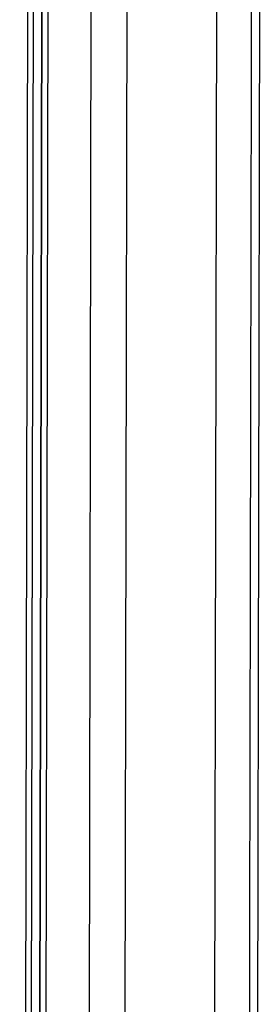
# Model space of a CAD drawing. Header units: millimetres. Extents: x 40090 to 187415, y -53271 to 40260.
# Tile 230 of 256: x 127170 to 127184, y 14086 to 14143. Entities that reach past the tile are written whole.
import ezdxf

# ---------------------------------------------------------------- set-up
doc = ezdxf.new("R2010")
doc.units = ezdxf.units.MM
doc.layers.add('AVM_projektor', color=6, linetype='Continuous')

# ---------------------------------------------------------------- blocks, each defined once
blk = doc.blocks.new('PT-FW430-bottom')
for p, q in [((170.364, 322.598), (-170.364, 322.598)), ((-197.924, 320.125), (95.719, 320.125)), ((95.669, 315.011), (-194.374, 315.011)), ((95.287, 312.974), (-193.722, 312.974)), ((-192.893, 310.484), (82.395, 310.484)), ((82.095, 310.161), (-192.663, 310.161)), ((-192.64, 310.132), (82.065, 310.132)), ((-192.295, 309.66), (81.893, 309.66)), ((-192.29, 309.652), (81.886, 309.652)), ((81.586, 309.353), (-192.079, 309.353))]:
    blk.add_line(p, q)
at = {"start_tangent": (-1, 0), "end_tangent": (-1, 0)}
blk.add_spline([(95.802, 322.122), (76.22, 322.122), (56.638, 322.122), (37.057, 322.122), (17.475, 322.122), (-2.107, 322.122), (-21.688, 322.122), (-41.27, 322.122), (-60.852, 322.122), (-80.434, 322.122), (-100.015, 322.122), (-119.597, 322.122), (-139.179, 322.122), (-158.76, 322.122), (-178.342, 322.122), (-197.924, 322.122)], degree=3, dxfattribs=at)

msp = doc.modelspace()

# ---------------------------------------------------------------- block references
at = {"layer": 'AVM_projektor', "rotation": 269.8895464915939}
msp.add_blockref('PT-FW430-bottom', (126860.867, 13983.842), dxfattribs=at)

doc.saveas('drawing.dxf')
